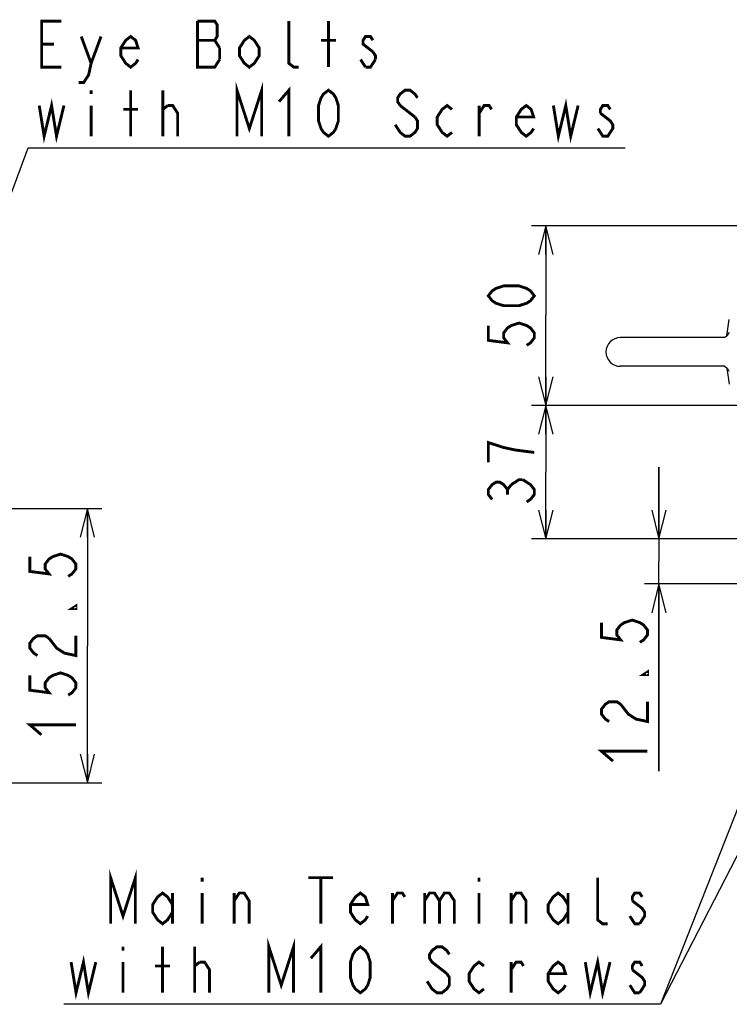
# Model space of a CAD drawing. Extents: x 27 to 410, y 33 to 287.
# Tile 10 of 31: x 124 to 173, y 47 to 115. Entities that reach past the tile are written whole.
import ezdxf

# ---------------------------------------------------------------- set-up
doc = ezdxf.new("R2010")
doc.units = 0
doc.header["$LTSCALE"] = 23.1
doc.layers.get('0').update_dxf_attribs({"linetype": 'CONTINUOUS'})
for name, color, linetype in [('ALL_AXIS', 7, 'CONTINUOUS'), ('ALL_DIM', 7, 'CONTINUOUS'), ('ALL_FEATURES', 7, 'CONTINUOUS'), ('ALL_NOTE', 7, 'CONTINUOUS')]:
    doc.layers.add(name, color=color, linetype=linetype)
doc.dimstyles.get("Standard").update_dxf_attribs({"dimtxt": 2.5, "dimasz": 2.5, "dimexe": 1.25, "dimexo": 0.625, "dimtad": 1, "dimcen": 2.5, "dimazin": 3, "dimtfac": 1, "dimtmove": 0, "dimatfit": 3})

# ---------------------------------------------------------------- blocks, each defined once
blk = doc.blocks.new('_OPEN')
at = {"color": 0, "linetype": 'BYBLOCK'}
for p, q in [((0, 0), (-1, 0.25)), ((-1, -0.25), (0, 0)), ((-1, 0), (0, 0))]:
    blk.add_line(p, q, dxfattribs=at)
blk = doc.blocks.new('*D12')
at = {"layer": 'ALL_DIM', "color": 2, "linetype": 'CONTINUOUS'}
for p, q in [((115.961, 81.255), (129.214, 81.255)), ((128.214, 81.255), (128.214, 71.723)), ((128.214, 62.192), (128.214, 71.723)), ((112.448, 62.192), (129.214, 62.192))]:
    blk.add_line(p, q, dxfattribs=at)
at = {"layer": 'ALL_DIM', "color": 2, "linetype": 'CONTINUOUS', "xscale": 2, "yscale": 2, "zscale": 2}
for p, rotation in [((128.214, 81.255), 90), ((128.214, 62.192), 270)]:
    blk.add_blockref('_OPEN', p, dxfattribs=dict(at, rotation=rotation))
blk = doc.blocks.new('*D13')
at = {"layer": 'ALL_DIM', "color": 2, "linetype": 'CONTINUOUS'}
for p, q in [((186.556, 88.416), (159.113, 88.416)), ((160.113, 88.416), (160.113, 83.778)), ((160.113, 79.141), (160.113, 83.778)), ((186.569, 79.141), (159.113, 79.141))]:
    blk.add_line(p, q, dxfattribs=at)
at = {"layer": 'ALL_DIM', "color": 2, "linetype": 'CONTINUOUS', "xscale": 2, "yscale": 2, "zscale": 2}
for p, rotation in [((160.113, 88.416), 90), ((160.113, 79.141), 270)]:
    blk.add_blockref('_OPEN', p, dxfattribs=dict(at, rotation=rotation))
blk = doc.blocks.new('*D14')
at = {"layer": 'ALL_DIM', "color": 2, "linetype": 'CONTINUOUS'}
for p, q in [((167.987, 79.141), (167.987, 84.141)), ((167.987, 84.141), (167.987, 77.578)), ((186.569, 79.141), (166.987, 79.141)), ((167.987, 63.009), (167.987, 77.578)), ((175.444, 76.016), (166.987, 76.016)), ((167.987, 76.016), (167.987, 63.009))]:
    blk.add_line(p, q, dxfattribs=at)
at = {"layer": 'ALL_DIM', "color": 2, "linetype": 'CONTINUOUS', "xscale": 2, "yscale": 2, "zscale": 2}
for p, rotation in [((167.987, 79.141), 270), ((167.987, 76.016), 90)]:
    blk.add_blockref('_OPEN', p, dxfattribs=dict(at, rotation=rotation))
blk = doc.blocks.new('*D15')
at = {"layer": 'ALL_DIM', "color": 2, "linetype": 'CONTINUOUS'}
for p, q in [((186.556, 100.916), (159.113, 100.916)), ((160.113, 100.916), (160.113, 94.666)), ((160.113, 88.416), (160.113, 94.666)), ((186.556, 88.416), (159.113, 88.416))]:
    blk.add_line(p, q, dxfattribs=at)
at = {"layer": 'ALL_DIM', "color": 2, "linetype": 'CONTINUOUS', "xscale": 2, "yscale": 2, "zscale": 2}
for p, rotation in [((160.113, 100.916), 90), ((160.113, 88.416), 270)]:
    blk.add_blockref('_OPEN', p, dxfattribs=dict(at, rotation=rotation))

msp = doc.modelspace()

# ---------------------------------------------------------------- linework, layer by layer
at = {"layer": 'ALL_AXIS', "color": 7, "linetype": 'CONTINUOUS'}
for p, q in [((172.713, 93.267), (172.881, 94.385)), ((172.558, 93.141), (165.294, 93.141)), ((172.558, 91.141), (165.294, 91.141)), ((172.713, 91.015), (172.881, 89.896))]:
    msp.add_line(p, q, dxfattribs=at)
msp.add_arc((165.294, 92.141), 1, 90, 270, dxfattribs=at)
at = {"layer": 'ALL_DIM', "color": 2, "linetype": 'CONTINUOUS', "const_width": 0.2}
for points in [[(159.313, 96.042), (159.046, 95.698), (158.78, 95.526), (158.246, 95.354), (157.18, 95.354), (156.646, 95.526), (156.38, 95.698), (156.113, 96.042), (156.38, 96.386), (156.646, 96.558), (157.18, 96.73), (158.246, 96.73), (158.78, 96.558), (159.046, 96.386), (159.313, 96.042)], [(156.113, 93.978), (156.113, 92.946), (157.446, 92.774), (157.18, 93.118), (157.18, 93.462), (157.446, 93.806), (157.713, 93.978), (158.246, 94.15), (158.78, 93.978), (159.046, 93.806), (159.313, 93.462), (159.313, 93.118), (159.046, 92.774), (158.78, 92.602)], [(159.313, 85.154), (157.98, 85.326), (157.18, 85.498), (156.646, 85.67), (156.113, 85.842), (156.113, 84.466)], [(156.38, 81.886), (156.113, 82.23), (156.113, 82.574), (156.38, 82.918), (156.646, 83.09), (156.913, 83.09), (157.18, 82.918), (157.446, 82.574), (157.713, 82.918)], [(157.713, 82.918), (158.246, 83.262), (158.513, 83.262)], [(158.513, 83.262), (159.046, 82.918), (159.313, 82.574), (159.313, 82.23), (159.046, 81.886), (158.78, 81.714)], [(157.446, 82.23), (157.446, 82.574)], [(124.214, 77.915), (124.214, 76.883), (125.547, 76.711), (125.28, 77.055), (125.28, 77.399), (125.547, 77.743), (125.814, 77.915), (126.347, 78.087), (126.88, 77.915), (127.147, 77.743), (127.414, 77.399), (127.414, 77.055), (127.147, 76.711), (126.88, 76.539)], [(127.414, 74.475), (127.414, 74.303), (127.147, 74.303), (127.414, 74.475)], [(163.987, 73.329), (163.987, 72.297), (165.32, 72.125), (165.053, 72.469), (165.053, 72.813), (165.32, 73.157), (165.587, 73.329), (166.12, 73.501), (166.653, 73.329), (166.92, 73.157), (167.187, 72.813), (167.187, 72.469), (166.92, 72.125), (166.653, 71.953)], [(124.747, 71.035), (124.48, 71.207), (124.214, 71.551), (124.214, 71.895), (124.48, 72.239), (124.747, 72.411), (125.28, 72.411), (125.547, 72.239)], [(125.547, 72.239), (126.08, 71.551), (126.614, 71.207), (127.414, 71.035), (127.414, 72.411)], [(124.214, 69.659), (124.214, 68.627), (125.547, 68.455), (125.28, 68.799), (125.28, 69.143), (125.547, 69.487), (125.814, 69.659), (126.347, 69.831), (126.88, 69.659), (127.147, 69.487), (127.414, 69.143), (127.414, 68.799), (127.147, 68.455), (126.88, 68.283)], [(167.187, 69.889), (167.187, 69.717), (166.92, 69.717), (167.187, 69.889)], [(164.52, 66.449), (164.253, 66.621), (163.987, 66.965), (163.987, 67.309), (164.253, 67.653), (164.52, 67.825), (165.053, 67.825), (165.32, 67.653)], [(165.32, 67.653), (165.853, 66.965), (166.387, 66.621), (167.187, 66.449), (167.187, 67.825)], [(125.014, 65.531), (124.214, 66.219), (127.414, 66.219)], [(164.787, 63.697), (163.987, 64.385), (167.187, 64.385)]]:
    msp.add_lwpolyline(points, dxfattribs=at)
at = {"layer": 'ALL_FEATURES', "color": 7, "linetype": 'CONTINUOUS'}
for p, q in [((172.542, 93.143), (172.534, 93.141)), ((172.54, 93.143), (172.534, 93.141)), ((172.552, 93.148), (172.54, 93.143)), ((172.557, 93.141), (172.556, 93.141)), ((172.608, 93.177), (172.577, 93.158)), ((172.695, 93.245), (172.631, 93.191)), ((172.84, 93.486), (172.84, 93.485)), ((172.533, 91.141), (172.54, 91.138)), ((172.54, 91.138), (172.576, 91.124)), ((172.541, 91.138), (172.555, 91.133)), ((172.541, 91.138), (172.541, 91.138)), ((172.556, 91.141), (172.556, 91.141)), ((172.696, 91.035), (172.709, 91.02)), ((172.84, 90.796), (172.84, 90.796)), ((172.84, 90.795), (172.84, 90.796))]:
    msp.add_line(p, q, dxfattribs=at)
for points in [[(172.84, 93.486), (172.819, 93.43), (172.761, 93.324), (172.696, 93.246), (172.633, 93.192), (172.579, 93.159), (172.542, 93.143)], [(172.576, 91.124), (172.631, 91.091), (172.697, 91.035), (172.764, 90.952), (172.822, 90.843), (172.84, 90.796)], [(172.577, 91.123), (172.579, 91.122), (172.611, 91.103)], [(172.632, 91.09), (172.633, 91.09), (172.696, 91.035)]]:
    msp.add_lwpolyline(points, dxfattribs=at)
at = {"layer": 'ALL_NOTE', "color": 2, "linetype": 'CONTINUOUS'}
for p, q in [((115.683, 83.713), (124.099, 106.336)), ((124.099, 106.336), (124.349, 106.336)), ((124.349, 106.336), (165.629, 106.336)), ((188.687, 99.157), (168.098, 46.793)), ((188.689, 86.816), (168.098, 46.793)), ((167.848, 46.793), (126.568, 46.793)), ((167.848, 46.793), (126.568, 46.793)), ((168.098, 46.793), (167.848, 46.793)), ((168.098, 46.793), (167.848, 46.793))]:
    msp.add_line(p, q, dxfattribs=at)
at = {"layer": 'ALL_NOTE', "color": 2, "linetype": 'CONTINUOUS', "const_width": 0.2}
for points in [[(126.413, 111.936), (125.037, 111.936), (125.037, 115.136), (126.413, 115.136)], [(135.873, 115.136), (135.873, 111.936), (137.077, 111.936), (137.421, 112.469)], [(137.421, 113.269), (137.077, 113.803), (137.249, 114.069), (137.249, 114.869), (137.077, 115.136), (135.873, 115.136)], [(142.925, 111.936), (142.581, 111.936), (142.237, 112.203), (142.237, 115.136)], [(144.989, 111.936), (144.989, 115.136)], [(125.037, 113.536), (125.897, 113.536)], [(127.789, 114.069), (128.477, 112.203), (128.305, 111.403), (127.961, 110.869), (127.617, 110.869)], [(128.477, 112.203), (129.165, 114.069)], [(131.745, 112.469), (131.573, 112.203), (131.229, 111.936), (130.885, 112.203), (130.541, 112.736), (130.541, 113.269), (130.885, 113.803), (131.229, 114.069), (131.573, 113.803), (131.745, 113.269), (130.541, 113.269)], [(135.873, 113.803), (137.077, 113.803)], [(140.173, 112.736), (139.829, 112.203), (139.485, 111.936), (139.141, 112.203), (138.797, 112.736), (138.797, 113.269), (139.141, 113.803), (139.485, 114.069), (139.829, 113.803), (140.173, 113.269), (140.173, 112.736)], [(144.473, 113.803), (145.505, 113.803)], [(148.085, 113.803), (147.913, 114.069), (147.569, 114.069), (147.397, 113.803), (147.397, 113.536), (148.085, 113.003)], [(137.421, 112.469), (137.421, 113.269)], [(148.085, 113.003), (148.257, 112.736), (148.257, 112.469)], [(147.569, 111.936), (147.225, 112.469)], [(148.257, 112.469), (147.913, 111.936), (147.569, 111.936)], [(138.625, 107.136), (138.625, 110.336), (139.485, 107.669), (140.345, 110.336), (140.345, 107.136)], [(128.477, 110.336), (128.477, 110.069)], [(131.229, 107.136), (131.229, 110.336)], [(133.465, 107.136), (133.465, 110.336)], [(141.549, 109.536), (142.237, 110.336), (142.237, 107.136)], [(144.989, 107.136), (144.645, 107.403), (144.473, 107.669), (144.301, 108.203), (144.301, 109.269), (144.473, 109.803), (144.645, 110.069), (144.989, 110.336), (145.333, 110.069), (145.505, 109.803), (145.677, 109.269), (145.677, 108.203), (145.505, 107.669), (145.333, 107.403), (144.989, 107.136)], [(151.181, 109.803), (151.009, 110.069), (150.665, 110.336), (150.321, 110.336), (149.977, 110.069), (149.805, 109.803), (149.805, 109.536), (149.977, 109.269)], [(124.865, 109.269), (125.209, 107.136), (125.725, 109.269), (126.069, 107.136), (126.585, 109.269)], [(160.641, 109.269), (160.985, 107.136), (161.501, 109.269), (161.845, 107.136), (162.361, 109.269)], [(128.477, 109.269), (128.477, 107.136)], [(130.713, 109.003), (131.745, 109.003)], [(133.465, 109.003), (133.809, 109.269)], [(133.809, 109.269), (134.153, 109.269), (134.497, 108.736), (134.497, 107.136)], [(149.977, 109.269), (151.009, 108.469)], [(153.589, 107.403), (153.245, 107.136), (152.901, 107.403), (152.557, 107.936), (152.557, 108.469), (152.901, 109.003), (153.245, 109.269), (153.589, 109.003)], [(155.481, 108.736), (155.825, 109.269), (156.169, 109.269), (156.341, 109.003)], [(155.481, 107.136), (155.481, 109.269)], [(159.265, 107.669), (159.093, 107.403), (158.749, 107.136), (158.405, 107.403), (158.061, 107.936), (158.061, 108.469), (158.405, 109.003), (158.749, 109.269), (159.093, 109.003), (159.265, 108.469), (158.061, 108.469)], [(163.909, 108.736), (164.597, 108.203), (164.769, 107.936), (164.769, 107.669), (164.597, 107.403), (164.425, 107.136), (164.081, 107.136), (163.909, 107.403), (163.737, 107.669)], [(164.597, 109.003), (164.425, 109.269), (164.081, 109.269), (163.909, 109.003), (163.909, 108.736)], [(151.009, 108.469), (151.181, 108.203), (151.181, 107.669), (151.009, 107.403), (150.665, 107.136), (150.321, 107.136), (149.977, 107.403), (149.805, 107.669), (149.633, 107.936)], [(129.836, 52.393), (129.836, 55.593), (130.696, 52.927), (131.556, 55.593), (131.556, 52.393)], [(136.2, 55.593), (136.2, 55.327)], [(143.596, 55.593), (145.316, 55.593)], [(144.456, 55.593), (144.456, 52.393)], [(155.464, 55.593), (155.464, 55.327)], [(164.408, 52.393), (164.064, 52.393), (163.72, 52.66), (163.72, 55.593)], [(134.136, 53.193), (133.792, 52.66), (133.448, 52.393), (133.104, 52.66), (132.76, 53.193), (132.76, 53.727), (133.104, 54.26), (133.448, 54.527), (133.792, 54.26), (134.136, 53.727)], [(134.136, 54.527), (134.136, 52.393)], [(136.2, 54.527), (136.2, 52.393)], [(138.436, 52.393), (138.436, 54.527)], [(138.436, 53.993), (138.78, 54.527), (139.124, 54.527), (139.468, 53.993), (139.468, 52.393)], [(147.724, 52.927), (147.552, 52.66), (147.208, 52.393), (146.864, 52.66), (146.52, 53.193), (146.52, 53.727), (146.864, 54.26), (147.208, 54.527), (147.552, 54.26), (147.724, 53.727), (146.52, 53.727)], [(149.444, 52.393), (149.444, 54.527)], [(149.444, 53.993), (149.788, 54.527), (150.132, 54.527), (150.304, 54.26)], [(151.68, 54.527), (151.68, 52.393)], [(151.68, 53.993), (152.024, 54.527), (152.368, 54.527), (152.712, 53.993), (152.712, 52.393)], [(152.712, 53.993), (153.056, 54.527), (153.4, 54.527), (153.744, 53.993), (153.744, 52.393)], [(155.464, 54.527), (155.464, 52.393)], [(157.7, 52.393), (157.7, 54.527)], [(157.7, 53.993), (158.044, 54.527), (158.388, 54.527), (158.732, 53.993), (158.732, 52.393)], [(161.656, 53.193), (161.312, 52.66), (160.968, 52.393), (160.624, 52.66), (160.28, 53.193), (160.28, 53.727), (160.624, 54.26), (160.968, 54.527), (161.312, 54.26), (161.656, 53.727)], [(161.656, 54.527), (161.656, 52.393)], [(166.816, 54.26), (166.644, 54.527), (166.3, 54.527), (166.128, 54.26), (166.128, 53.993)], [(166.128, 53.993), (166.816, 53.46), (166.988, 53.193), (166.988, 52.927), (166.644, 52.393)], [(166.644, 52.393), (166.3, 52.393), (165.956, 52.927)], [(140.844, 47.593), (140.844, 50.793), (141.704, 48.127), (142.564, 50.793), (142.564, 47.593)], [(130.696, 50.793), (130.696, 50.527)], [(133.448, 47.593), (133.448, 50.793)], [(135.684, 47.593), (135.684, 50.793)], [(143.768, 49.993), (144.456, 50.793), (144.456, 47.593)], [(147.208, 47.593), (146.864, 47.86), (146.692, 48.127), (146.52, 48.66), (146.52, 49.727), (146.692, 50.26), (146.864, 50.527), (147.208, 50.793), (147.552, 50.527), (147.724, 50.26), (147.896, 49.727), (147.896, 48.66), (147.724, 48.127), (147.552, 47.86), (147.208, 47.593)], [(153.4, 50.26), (153.228, 50.527), (152.884, 50.793), (152.54, 50.793), (152.196, 50.527), (152.024, 50.26), (152.024, 49.993), (152.196, 49.727), (153.228, 48.927)], [(127.084, 49.727), (127.428, 47.593), (127.944, 49.727), (128.288, 47.593), (128.804, 49.727)], [(162.86, 49.727), (163.204, 47.593), (163.72, 49.727), (164.064, 47.593), (164.58, 49.727)], [(130.696, 49.727), (130.696, 47.593)], [(132.932, 49.46), (133.964, 49.46)], [(135.684, 49.46), (136.028, 49.727)], [(136.028, 49.727), (136.372, 49.727), (136.716, 49.193), (136.716, 47.593)], [(155.808, 47.86), (155.464, 47.593), (155.12, 47.86), (154.776, 48.393), (154.776, 48.927), (155.12, 49.46), (155.464, 49.727), (155.808, 49.46)], [(157.7, 47.593), (157.7, 49.727)], [(157.7, 49.193), (158.044, 49.727), (158.388, 49.727), (158.56, 49.46)], [(161.484, 48.127), (161.312, 47.86), (160.968, 47.593), (160.624, 47.86), (160.28, 48.393), (160.28, 48.927), (160.624, 49.46), (160.968, 49.727), (161.312, 49.46), (161.484, 48.927), (160.28, 48.927)], [(166.816, 49.46), (166.644, 49.727), (166.3, 49.727), (166.128, 49.46), (166.128, 49.193)], [(166.128, 49.193), (166.816, 48.66), (166.988, 48.393), (166.988, 48.127), (166.644, 47.593)], [(153.228, 48.927), (153.4, 48.66), (153.4, 48.127), (153.228, 47.86), (152.884, 47.593), (152.54, 47.593), (152.196, 47.86), (152.024, 48.127), (151.852, 48.393)], [(166.644, 47.593), (166.3, 47.593), (165.956, 48.127)]]:
    msp.add_lwpolyline(points, dxfattribs=at)

# ---------------------------------------------------------------- dimensions: what is measured, and where the dimension line sits
at = {"layer": 'ALL_DIM', "color": 2, "linetype": 'CONTINUOUS'}
for base, p1, p2, angle, picture, middle in [((160.113, 100.916), (186.556, 88.416), (186.556, 100.916), 90, '*D15', (159.313, 91.914)), ((160.112990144, 88.415629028), (186.569070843, 79.140629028), (186.555636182, 88.415629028), 90, '*D13', (159.312990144, 81.026129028)), ((167.986622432, 79.140629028), (175.444070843, 76.015629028), (186.569070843, 79.140629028), 90, '*D14', (167.186622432, 63.008739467)), ((128.214, 62.192), (115.961, 81.255), (112.448, 62.192), 270, '*D12', (127.414, 64.843))]:
    dim = msp.add_linear_dim(base=base, p1=p1, p2=p2, angle=angle, dimstyle='Standard', dxfattribs=at)
    dim.commit()
    dim.dimension.update_dxf_attribs({"geometry": picture, "text_midpoint": middle, "dimtype": 128})

doc.saveas('drawing.dxf')
